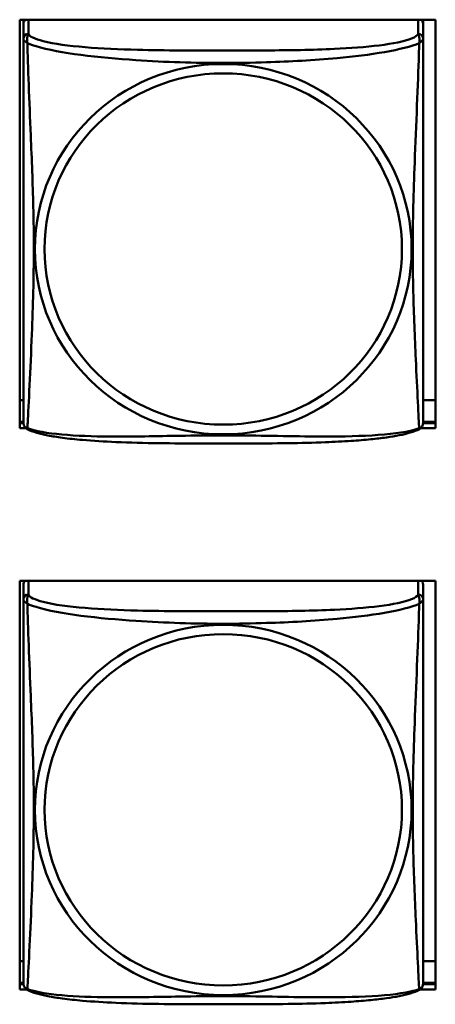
# Model space of a CAD drawing. Header units: inches. Extents: x 0.8 to 72.9, y -5.1 to 48.7.
# Tile 149 of 237: x 55.8 to 56.3, y 9.7 to 10.9. Entities that reach past the tile are written whole.
import ezdxf

# ---------------------------------------------------------------- set-up
doc = ezdxf.new("R2010")
doc.units = ezdxf.units.IN
doc.header["$MEASUREMENT"] = 0
doc.layers.add('Visible Edges(ROSSANSI)', color=7, linetype='Continuous', lineweight=50)
doc.layers.add('Visible Tangent Edges(ROSSANSI)', color=7, linetype='Continuous', lineweight=50)

msp = doc.modelspace()

# ---------------------------------------------------------------- linework, layer by layer
at = {"layer": 'Visible Edges(ROSSANSI)'}
for p, q in [((55.8221, 10.3879), (55.8221, 10.8704)), ((55.8221, 10.8704), (56.3136, 10.8704)), ((55.8266, 10.8659), (55.8266, 10.8704)), ((55.8266, 10.8658), (55.8266, 10.8481)), ((56.2991, 10.8704), (56.2991, 10.8658)), ((56.2991, 10.8481), (56.2991, 10.8658)), ((56.3136, 10.8704), (56.3136, 10.3879)), ((55.8266, 10.421), (55.8221, 10.421)), ((56.3136, 10.421), (56.2991, 10.421)), ((55.8266, 10.3954), (55.8221, 10.3954)), ((55.8221, 10.394), (55.8267, 10.394)), ((55.8295, 10.3879), (55.8221, 10.3879)), ((56.3136, 10.3879), (56.2961, 10.3879)), ((56.299, 10.394), (56.3136, 10.394)), ((56.3136, 10.3954), (56.2991, 10.3954)), ((55.8221, 9.7252), (55.8221, 10.2077)), ((55.8221, 10.2077), (56.3136, 10.2077)), ((55.8266, 10.2035), (55.8266, 10.1858)), ((56.2991, 10.1858), (56.2991, 10.2035)), ((56.3136, 10.2077), (56.3136, 9.7252)), ((55.8266, 9.7587), (55.8221, 9.7587)), ((56.3136, 9.7587), (56.2991, 9.7587)), ((55.8266, 9.7331), (55.8221, 9.7331)), ((55.8221, 9.7312), (55.8267, 9.7312)), ((55.8301, 9.7252), (55.8221, 9.7252)), ((56.3136, 9.7252), (56.2956, 9.7252)), ((56.299, 9.7312), (56.3136, 9.7312)), ((56.3136, 9.7331), (56.2991, 9.7331))]:
    msp.add_line(p, q, dxfattribs=at)
for centre, start, end in [((55.8404, 10.3951), 180, 189.1496), ((56.2853, 10.3951), 350.8504, 360), ((55.8404, 9.7328), 180, 189.1496), ((56.2853, 9.7328), 350.8504, 360)]:
    msp.add_arc(centre, 0.0138, start, end, dxfattribs=at)
for centre, major_axis, start_param, end_param in [((55.8325, 10.8658), (-0.00591, 0), 5.349305, 6.283185), ((56.2932, 10.8658), (0.00591, 0), 0, 0.93388), ((55.8325, 10.2035), (-0.00591, 0), 5.467882, 6.283185), ((56.2932, 10.2035), (0.00591, 0), 0, 0.815303)]:
    msp.add_ellipse(centre, major_axis=major_axis, ratio=0.981793, start_param=start_param, end_param=end_param, dxfattribs=at)
for points, knots in [([(55.8266, 10.8481), (55.8266, 10.8455), (55.8266, 10.8409), (55.8266, 10.8348), (55.8266, 10.8235), (55.8266, 10.8071), (55.8266, 10.7893), (55.8266, 10.7714), (55.8266, 10.7522), (55.8266, 10.7331), (55.8266, 10.706), (55.8266, 10.6788), (55.8266, 10.652), (55.8266, 10.6353), (55.8266, 10.6186), (55.8266, 10.602), (55.8266, 10.5688), (55.8266, 10.5356), (55.8266, 10.5034), (55.8266, 10.4632), (55.8266, 10.4228), (55.8266, 10.4042), (55.8266, 10.3984), (55.8266, 10.3952), (55.8266, 10.3951)], [0.325731, 0.325731, 0.325731, 0.325731, 0.404774, 0.404774, 0.404774, 0.550532, 0.550532, 0.550532, 0.69629, 0.69629, 0.69629, 0.902598, 0.902598, 0.902598, 1.03154, 1.03154, 1.03154, 1.289425, 1.289425, 1.289425, 1.610774, 1.610774, 1.610774, 1.710218, 1.710218, 1.710218, 1.710218]), ([(56.2991, 10.3951), (56.2991, 10.3951), (56.2991, 10.396), (56.2991, 10.3977), (56.2991, 10.4024), (56.2991, 10.4133), (56.2991, 10.4271), (56.2991, 10.4409), (56.2991, 10.4575), (56.2991, 10.4749), (56.2991, 10.4995), (56.2991, 10.5259), (56.2991, 10.5523), (56.2991, 10.5688), (56.2991, 10.5854), (56.2991, 10.602), (56.2991, 10.6352), (56.2991, 10.6685), (56.2991, 10.7025), (56.2991, 10.7448), (56.2991, 10.7906), (56.2991, 10.8222), (56.2991, 10.8346), (56.2991, 10.844), (56.2991, 10.8481)], [0.352862, 0.352862, 0.352862, 0.352862, 0.404774, 0.404774, 0.404774, 0.550532, 0.550532, 0.550532, 0.69629, 0.69629, 0.69629, 0.902598, 0.902598, 0.902598, 1.03154, 1.03154, 1.03154, 1.289425, 1.289425, 1.289425, 1.610774, 1.610774, 1.610774, 1.73735, 1.73735, 1.73735, 1.73735]), ([(55.8308, 10.387), (55.8303, 10.3873), (55.8297, 10.3877), (55.8288, 10.3885), (55.8284, 10.389), (55.8278, 10.3899), (55.8276, 10.3903), (55.8272, 10.3911), (55.8271, 10.3915), (55.8269, 10.3923), (55.8268, 10.3926), (55.8268, 10.3929)], [0.02273771, 0.02273771, 0.02273771, 0.02273771, 0.02954865, 0.02954865, 0.03635958, 0.03635958, 0.04317052, 0.04317052, 0.04998146, 0.04998146, 0.0567924, 0.0567924, 0.0567924, 0.0567924]), ([(56.2949, 10.387), (56.2915, 10.3853), (56.288, 10.384), (56.28, 10.3816), (56.2755, 10.3805), (56.266, 10.3786), (56.261, 10.3778), (56.2499, 10.3762), (56.2437, 10.3755), (56.2298, 10.3741), (56.222, 10.3734), (56.2042, 10.3723), (56.194, 10.3718), (56.1691, 10.3708), (56.1544, 10.3705), (56.1227, 10.37), (56.1057, 10.3699), (56.0717, 10.3698), (56.0547, 10.3698), (56.0207, 10.3699), (56.0036, 10.37), (55.9696, 10.3705), (55.9525, 10.3709), (55.9222, 10.3722), (55.9091, 10.373), (55.8881, 10.3748), (55.8801, 10.3756), (55.8665, 10.3775), (55.8608, 10.3784), (55.8507, 10.3804), (55.8463, 10.3814), (55.838, 10.3838), (55.8343, 10.3852), (55.8308, 10.387)], [-1.678204, -1.678204, -1.678204, -1.678204, -1.629815, -1.629815, -1.580861, -1.580861, -1.532583, -1.532583, -1.479316, -1.479316, -1.416961, -1.416961, -1.337799, -1.337799, -1.226353, -1.226353, -1.09702, -1.09702, -0.967687, -0.967687, -0.838354, -0.838354, -0.709022, -0.709022, -0.60577, -0.60577, -0.53827, -0.53827, -0.483941, -0.483941, -0.435529, -0.435529, -0.384876, -0.384876, -0.384876, -0.384876]), ([(56.2949, 10.387), (56.2954, 10.3873), (56.2959, 10.3877), (56.2968, 10.3885), (56.2972, 10.389), (56.2978, 10.3899), (56.2981, 10.3903), (56.2984, 10.3911), (56.2986, 10.3915), (56.2988, 10.3923), (56.2988, 10.3926), (56.2989, 10.3929)], [0.02273771, 0.02273771, 0.02273771, 0.02273771, 0.02954865, 0.02954865, 0.03635958, 0.03635958, 0.04317052, 0.04317052, 0.04998146, 0.04998146, 0.0567924, 0.0567924, 0.0567924, 0.0567924]), ([(55.8266, 10.1858), (55.8266, 10.1833), (55.8266, 10.1786), (55.8266, 10.1725), (55.8266, 10.1612), (55.8266, 10.1449), (55.8266, 10.127), (55.8266, 10.1092), (55.8266, 10.09), (55.8266, 10.0708), (55.8266, 10.0437), (55.8266, 10.0165), (55.8266, 9.9897), (55.8266, 9.973), (55.8266, 9.9564), (55.8266, 9.9397), (55.8266, 9.9065), (55.8266, 9.8733), (55.8266, 9.8411), (55.8266, 9.8009), (55.8266, 9.7605), (55.8266, 9.7419), (55.8266, 9.7361), (55.8266, 9.7329), (55.8266, 9.7329)], [0.325731, 0.325731, 0.325731, 0.325731, 0.404774, 0.404774, 0.404774, 0.550532, 0.550532, 0.550532, 0.69629, 0.69629, 0.69629, 0.902598, 0.902598, 0.902598, 1.03154, 1.03154, 1.03154, 1.289425, 1.289425, 1.289425, 1.610774, 1.610774, 1.610774, 1.710218, 1.710218, 1.710218, 1.710218]), ([(56.2991, 9.7329), (56.2991, 9.7329), (56.2991, 9.7337), (56.2991, 9.7354), (56.2991, 9.7401), (56.2991, 9.751), (56.2991, 9.7648), (56.2991, 9.7787), (56.2991, 9.7952), (56.2991, 9.8126), (56.2991, 9.8373), (56.2991, 9.8637), (56.2991, 9.8901), (56.2991, 9.9065), (56.2991, 9.9231), (56.2991, 9.9397), (56.2991, 9.973), (56.2991, 10.0062), (56.2991, 10.0402), (56.2991, 10.0825), (56.2991, 10.1284), (56.2991, 10.1599), (56.2991, 10.1724), (56.2991, 10.1817), (56.2991, 10.1858)], [0.352862, 0.352862, 0.352862, 0.352862, 0.404774, 0.404774, 0.404774, 0.550532, 0.550532, 0.550532, 0.69629, 0.69629, 0.69629, 0.902598, 0.902598, 0.902598, 1.03154, 1.03154, 1.03154, 1.289425, 1.289425, 1.289425, 1.610774, 1.610774, 1.610774, 1.73735, 1.73735, 1.73735, 1.73735]), ([(55.8308, 9.7248), (55.8303, 9.725), (55.8297, 9.7254), (55.8288, 9.7262), (55.8284, 9.7267), (55.8278, 9.7276), (55.8276, 9.728), (55.8272, 9.7289), (55.8271, 9.7293), (55.8269, 9.73), (55.8268, 9.7303), (55.8268, 9.7307)], [0.02273771, 0.02273771, 0.02273771, 0.02273771, 0.02954865, 0.02954865, 0.03635958, 0.03635958, 0.04317052, 0.04317052, 0.04998146, 0.04998146, 0.0567924, 0.0567924, 0.0567924, 0.0567924]), ([(56.2949, 9.7248), (56.2915, 9.723), (56.288, 9.7217), (56.28, 9.7193), (56.2755, 9.7182), (56.266, 9.7163), (56.261, 9.7155), (56.2499, 9.7139), (56.2437, 9.7132), (56.2298, 9.7118), (56.222, 9.7112), (56.2042, 9.71), (56.194, 9.7095), (56.1691, 9.7085), (56.1544, 9.7082), (56.1227, 9.7077), (56.1057, 9.7076), (56.0717, 9.7076), (56.0547, 9.7076), (56.0207, 9.7076), (56.0036, 9.7077), (55.9696, 9.7082), (55.9525, 9.7086), (55.9222, 9.7099), (55.9091, 9.7107), (55.8881, 9.7125), (55.8801, 9.7134), (55.8665, 9.7152), (55.8608, 9.7161), (55.8507, 9.7181), (55.8463, 9.7191), (55.838, 9.7216), (55.8343, 9.7229), (55.8308, 9.7248)], [-1.678204, -1.678204, -1.678204, -1.678204, -1.629815, -1.629815, -1.580861, -1.580861, -1.532583, -1.532583, -1.479316, -1.479316, -1.416961, -1.416961, -1.337799, -1.337799, -1.226353, -1.226353, -1.09702, -1.09702, -0.967687, -0.967687, -0.838354, -0.838354, -0.709022, -0.709022, -0.60577, -0.60577, -0.53827, -0.53827, -0.483941, -0.483941, -0.435529, -0.435529, -0.384876, -0.384876, -0.384876, -0.384876]), ([(56.2949, 9.7248), (56.2954, 9.725), (56.2959, 9.7254), (56.2968, 9.7262), (56.2972, 9.7267), (56.2978, 9.7276), (56.2981, 9.728), (56.2984, 9.7289), (56.2986, 9.7293), (56.2988, 9.73), (56.2988, 9.7303), (56.2989, 9.7307)], [0.02273771, 0.02273771, 0.02273771, 0.02273771, 0.02954865, 0.02954865, 0.03635958, 0.03635958, 0.04317052, 0.04317052, 0.04998146, 0.04998146, 0.0567924, 0.0567924, 0.0567924, 0.0567924])]:
    msp.add_open_spline(points, degree=3, knots=knots, dxfattribs=at)
at = {"layer": 'Visible Tangent Edges(ROSSANSI)'}
for p, q in [((55.8325, 10.8539), (55.8325, 10.8704)), ((56.2932, 10.8704), (56.2932, 10.8539)), ((55.8325, 10.1916), (55.8325, 10.2077)), ((56.2932, 10.2077), (56.2932, 10.1916))]:
    msp.add_line(p, q, dxfattribs=at)
for centre, major_axis, start_param, end_param in [((55.8325, 10.8481), (-0.00591, 0), 4.712389, 6.283185), ((56.2932, 10.8481), (0.00591, 0), 0, 1.570796), ((55.8325, 10.1858), (-0.00591, 0), 4.712389, 6.283185), ((56.2932, 10.1858), (0.00591, 0), 0, 1.570796)]:
    msp.add_ellipse(centre, major_axis=major_axis, ratio=0.981793, start_param=start_param, end_param=end_param, dxfattribs=at)
for centre, major_axis in [((56.0628, 10.5994), (-0.2227, 0)), ((56.0628, 10.5996), (-0.2113, 0)), ((56.0628, 9.9371), (-0.2227, 0)), ((56.0628, 9.9373), (-0.2113, 0))]:
    msp.add_ellipse(centre, major_axis=major_axis, ratio=0.981793, dxfattribs=at)
for points, knots in [([(55.8312, 10.8428), (55.8309, 10.8439), (55.8308, 10.845), (55.8308, 10.8469), (55.8308, 10.8478), (55.831, 10.8492), (55.8311, 10.8496), (55.8312, 10.8502), (55.8313, 10.8505), (55.8315, 10.851), (55.8316, 10.8512), (55.8318, 10.852), (55.832, 10.8523), (55.8323, 10.8531), (55.8324, 10.8535), (55.8325, 10.8539)], [-0.00026741, -0.00026741, -0.00026741, -0.00026741, 0.01456352, 0.01456352, 0.03151317, 0.03151317, 0.04210669, 0.04210669, 0.04740346, 0.04740346, 0.05587828, 0.05587828, 0.06943799, 0.06943799, 0.0844808, 0.0844808, 0.0844808, 0.0844808]), ([(56.2932, 10.8539), (56.2926, 10.8519), (56.2898, 10.8499), (56.2854, 10.8482), (56.2773, 10.8449), (56.2634, 10.8421), (56.2473, 10.8401), (56.2311, 10.8381), (56.2129, 10.8368), (56.1943, 10.8359), (56.168, 10.8347), (56.1407, 10.8343), (56.1136, 10.8341), (56.0967, 10.834), (56.0798, 10.8339), (56.0628, 10.8339), (56.029, 10.8339), (55.9951, 10.834), (55.9614, 10.8348), (55.9194, 10.8359), (55.8755, 10.8386), (55.8499, 10.8451), (55.8399, 10.8476), (55.8335, 10.8507), (55.8325, 10.8539)], [0.325731, 0.325731, 0.325731, 0.325731, 0.404774, 0.404774, 0.404774, 0.550532, 0.550532, 0.550532, 0.69629, 0.69629, 0.69629, 0.902598, 0.902598, 0.902598, 1.03154, 1.03154, 1.03154, 1.289425, 1.289425, 1.289425, 1.610774, 1.610774, 1.610774, 1.73735, 1.73735, 1.73735, 1.73735]), ([(56.2932, 10.8539), (56.2932, 10.8535), (56.2934, 10.8531), (56.2937, 10.8523), (56.2938, 10.852), (56.2941, 10.8512), (56.2942, 10.851), (56.2944, 10.8505), (56.2944, 10.8502), (56.2946, 10.8496), (56.2947, 10.8492), (56.2949, 10.8478), (56.2949, 10.8469), (56.2948, 10.845), (56.2947, 10.8439), (56.2945, 10.8428)], [-0.0844808, -0.0844808, -0.0844808, -0.0844808, -0.06943799, -0.06943799, -0.05587828, -0.05587828, -0.04740346, -0.04740346, -0.04210669, -0.04210669, -0.03151317, -0.03151317, -0.01456352, -0.01456352, 0.00026741, 0.00026741, 0.00026741, 0.00026741]), ([(55.8266, 10.8481), (55.8266, 10.8478), (55.8266, 10.8475), (55.8267, 10.8471), (55.8267, 10.8469), (55.8269, 10.8466), (55.8269, 10.8465), (55.8271, 10.8463), (55.8271, 10.8462), (55.8274, 10.846), (55.8275, 10.8458), (55.8281, 10.8452), (55.8286, 10.8448), (55.8298, 10.8439), (55.8304, 10.8434), (55.8312, 10.8428)], [-0.0844808, -0.0844808, -0.0844808, -0.0844808, -0.06943799, -0.06943799, -0.05587828, -0.05587828, -0.04740346, -0.04740346, -0.04210669, -0.04210669, -0.03151317, -0.03151317, -0.01456352, -0.01456352, 0.00026741, 0.00026741, 0.00026741, 0.00026741]), ([(55.8312, 10.3879), (55.8313, 10.3895), (55.8314, 10.3918), (55.8316, 10.3946), (55.8326, 10.4145), (55.8348, 10.4576), (55.8365, 10.4991), (55.8378, 10.5324), (55.8388, 10.5659), (55.8388, 10.5994), (55.8388, 10.6161), (55.8386, 10.6329), (55.8382, 10.6499), (55.8375, 10.6771), (55.8364, 10.7052), (55.8352, 10.7337), (55.8344, 10.7539), (55.8335, 10.7744), (55.8328, 10.7936), (55.8321, 10.8127), (55.8315, 10.8305), (55.8312, 10.8428)], [-1.657319, -1.657319, -1.657319, -1.657319, -1.610774, -1.610774, -1.610774, -1.289425, -1.289425, -1.289425, -1.03154, -1.03154, -1.03154, -0.902598, -0.902598, -0.902598, -0.69629, -0.69629, -0.69629, -0.550532, -0.550532, -0.550532, -0.405761, -0.405761, -0.405761, -0.405761]), ([(55.8312, 10.8428), (55.834, 10.8415), (55.8375, 10.8402), (55.8415, 10.839), (55.8691, 10.8307), (55.9161, 10.8256), (55.9596, 10.8227), (55.9946, 10.8203), (56.0288, 10.8193), (56.0628, 10.8193), (56.0799, 10.8193), (56.0969, 10.8196), (56.1141, 10.8201), (56.1416, 10.821), (56.1697, 10.8226), (56.1974, 10.8251), (56.2169, 10.8269), (56.2363, 10.8292), (56.2536, 10.8322), (56.2707, 10.8352), (56.2857, 10.8388), (56.2945, 10.8428)], [-1.657319, -1.657319, -1.657319, -1.657319, -1.610774, -1.610774, -1.610774, -1.289425, -1.289425, -1.289425, -1.03154, -1.03154, -1.03154, -0.902598, -0.902598, -0.902598, -0.69629, -0.69629, -0.69629, -0.550532, -0.550532, -0.550532, -0.405761, -0.405761, -0.405761, -0.405761]), ([(56.2945, 10.8428), (56.2944, 10.8388), (56.2943, 10.8343), (56.2941, 10.8293), (56.293, 10.7949), (56.2909, 10.7457), (56.2892, 10.7017), (56.2878, 10.6665), (56.2868, 10.6329), (56.2868, 10.5994), (56.2868, 10.5827), (56.2871, 10.566), (56.2875, 10.5492), (56.2882, 10.5225), (56.2893, 10.4953), (56.2905, 10.4695), (56.2913, 10.4513), (56.2922, 10.4338), (56.2929, 10.4191), (56.2936, 10.4045), (56.2942, 10.3929), (56.2945, 10.3879)], [-1.657319, -1.657319, -1.657319, -1.657319, -1.610774, -1.610774, -1.610774, -1.289425, -1.289425, -1.289425, -1.03154, -1.03154, -1.03154, -0.902598, -0.902598, -0.902598, -0.69629, -0.69629, -0.69629, -0.550532, -0.550532, -0.550532, -0.405761, -0.405761, -0.405761, -0.405761]), ([(56.2945, 10.8428), (56.2953, 10.8434), (56.2959, 10.8439), (56.2971, 10.8448), (56.2975, 10.8452), (56.2981, 10.8458), (56.2983, 10.846), (56.2985, 10.8462), (56.2986, 10.8463), (56.2987, 10.8465), (56.2988, 10.8466), (56.299, 10.8469), (56.299, 10.8471), (56.2991, 10.8475), (56.2991, 10.8478), (56.2991, 10.8481)], [-0.00026741, -0.00026741, -0.00026741, -0.00026741, 0.01456352, 0.01456352, 0.03151317, 0.03151317, 0.04210669, 0.04210669, 0.04740346, 0.04740346, 0.05587828, 0.05587828, 0.06943799, 0.06943799, 0.0844808, 0.0844808, 0.0844808, 0.0844808]), ([(55.8312, 10.3879), (55.8304, 10.3881), (55.8298, 10.3883), (55.8286, 10.3891), (55.8281, 10.3896), (55.8275, 10.3905), (55.8274, 10.3909), (55.8271, 10.3915), (55.8271, 10.3917), (55.8269, 10.3922), (55.8269, 10.3925), (55.8268, 10.3929), (55.8268, 10.3929), (55.8268, 10.3929)], [-0.00026741, -0.00026741, -0.00026741, -0.00026741, 0.01456352, 0.01456352, 0.03151317, 0.03151317, 0.04210669, 0.04210669, 0.04740346, 0.04740346, 0.05587828, 0.05587828, 0.0567924, 0.0567924, 0.0567924, 0.0567924]), ([(55.8308, 10.387), (55.8308, 10.387), (55.8308, 10.3871), (55.8308, 10.3873), (55.8309, 10.3875), (55.8312, 10.3879)], [-0.02273771, -0.02273771, -0.02273771, -0.02273771, -0.01456352, -0.01456352, 0.00026741, 0.00026741, 0.00026741, 0.00026741]), ([(56.2945, 10.3879), (56.2917, 10.3868), (56.2882, 10.3858), (56.2842, 10.3849), (56.2566, 10.3787), (56.2095, 10.3778), (56.166, 10.3782), (56.1311, 10.3786), (56.0969, 10.3795), (56.0628, 10.3795), (56.0458, 10.3795), (56.0288, 10.3793), (56.0116, 10.379), (55.9841, 10.3786), (55.956, 10.3779), (55.9283, 10.3781), (55.9087, 10.3783), (55.8894, 10.379), (55.8721, 10.3805), (55.8549, 10.3821), (55.84, 10.3845), (55.8312, 10.3879)], [-1.657319, -1.657319, -1.657319, -1.657319, -1.610774, -1.610774, -1.610774, -1.289425, -1.289425, -1.289425, -1.03154, -1.03154, -1.03154, -0.902598, -0.902598, -0.902598, -0.69629, -0.69629, -0.69629, -0.550532, -0.550532, -0.550532, -0.405761, -0.405761, -0.405761, -0.405761]), ([(56.2989, 10.3929), (56.2989, 10.3929), (56.2989, 10.3929), (56.2988, 10.3925), (56.2987, 10.3922), (56.2986, 10.3917), (56.2985, 10.3915), (56.2983, 10.3909), (56.2981, 10.3905), (56.2975, 10.3896), (56.2971, 10.3891), (56.2959, 10.3883), (56.2953, 10.3881), (56.2945, 10.3879)], [-0.0567924, -0.0567924, -0.0567924, -0.0567924, -0.05587828, -0.05587828, -0.04740346, -0.04740346, -0.04210669, -0.04210669, -0.03151317, -0.03151317, -0.01456352, -0.01456352, 0.00026741, 0.00026741, 0.00026741, 0.00026741]), ([(56.2945, 10.3879), (56.2947, 10.3875), (56.2948, 10.3873), (56.2949, 10.3871), (56.2949, 10.387), (56.2949, 10.387)], [-0.00026741, -0.00026741, -0.00026741, -0.00026741, 0.01456352, 0.01456352, 0.02273771, 0.02273771, 0.02273771, 0.02273771]), ([(55.8312, 10.1805), (55.8309, 10.1817), (55.8308, 10.1827), (55.8308, 10.1847), (55.8308, 10.1856), (55.831, 10.1869), (55.8311, 10.1873), (55.8312, 10.188), (55.8313, 10.1882), (55.8315, 10.1887), (55.8316, 10.189), (55.8318, 10.1897), (55.832, 10.1901), (55.8323, 10.1909), (55.8324, 10.1912), (55.8325, 10.1916)], [-0.00026741, -0.00026741, -0.00026741, -0.00026741, 0.01456352, 0.01456352, 0.03151317, 0.03151317, 0.04210669, 0.04210669, 0.04740346, 0.04740346, 0.05587828, 0.05587828, 0.06943799, 0.06943799, 0.0844808, 0.0844808, 0.0844808, 0.0844808]), ([(56.2932, 10.1916), (56.2926, 10.1896), (56.2898, 10.1877), (56.2854, 10.1859), (56.2773, 10.1826), (56.2634, 10.1798), (56.2473, 10.1778), (56.2311, 10.1758), (56.2129, 10.1745), (56.1943, 10.1736), (56.168, 10.1724), (56.1407, 10.172), (56.1136, 10.1718), (56.0967, 10.1717), (56.0798, 10.1717), (56.0628, 10.1717), (56.029, 10.1717), (55.9951, 10.1717), (55.9614, 10.1726), (55.9194, 10.1737), (55.8755, 10.1763), (55.8499, 10.1828), (55.8399, 10.1854), (55.8335, 10.1885), (55.8325, 10.1916)], [0.325731, 0.325731, 0.325731, 0.325731, 0.404774, 0.404774, 0.404774, 0.550532, 0.550532, 0.550532, 0.69629, 0.69629, 0.69629, 0.902598, 0.902598, 0.902598, 1.03154, 1.03154, 1.03154, 1.289425, 1.289425, 1.289425, 1.610774, 1.610774, 1.610774, 1.73735, 1.73735, 1.73735, 1.73735]), ([(56.2932, 10.1916), (56.2932, 10.1912), (56.2934, 10.1909), (56.2937, 10.1901), (56.2938, 10.1897), (56.2941, 10.189), (56.2942, 10.1887), (56.2944, 10.1882), (56.2944, 10.188), (56.2946, 10.1873), (56.2947, 10.1869), (56.2949, 10.1856), (56.2949, 10.1847), (56.2948, 10.1827), (56.2947, 10.1817), (56.2945, 10.1805)], [-0.0844808, -0.0844808, -0.0844808, -0.0844808, -0.06943799, -0.06943799, -0.05587828, -0.05587828, -0.04740346, -0.04740346, -0.04210669, -0.04210669, -0.03151317, -0.03151317, -0.01456352, -0.01456352, 0.00026741, 0.00026741, 0.00026741, 0.00026741]), ([(55.8266, 10.1858), (55.8266, 10.1855), (55.8266, 10.1853), (55.8267, 10.1849), (55.8267, 10.1847), (55.8269, 10.1844), (55.8269, 10.1842), (55.8271, 10.184), (55.8271, 10.184), (55.8274, 10.1837), (55.8275, 10.1835), (55.8281, 10.183), (55.8286, 10.1825), (55.8298, 10.1816), (55.8304, 10.1811), (55.8312, 10.1805)], [-0.0844808, -0.0844808, -0.0844808, -0.0844808, -0.06943799, -0.06943799, -0.05587828, -0.05587828, -0.04740346, -0.04740346, -0.04210669, -0.04210669, -0.03151317, -0.03151317, -0.01456352, -0.01456352, 0.00026741, 0.00026741, 0.00026741, 0.00026741]), ([(55.8312, 9.7256), (55.8313, 9.7272), (55.8314, 9.7295), (55.8316, 9.7324), (55.8326, 9.7522), (55.8348, 9.7953), (55.8365, 9.8369), (55.8378, 9.8702), (55.8388, 9.9037), (55.8388, 9.9371), (55.8388, 9.9539), (55.8386, 9.9706), (55.8382, 9.9876), (55.8375, 10.0148), (55.8364, 10.0429), (55.8352, 10.0715), (55.8344, 10.0917), (55.8335, 10.1121), (55.8328, 10.1314), (55.8321, 10.1505), (55.8315, 10.1682), (55.8312, 10.1805)], [-1.657319, -1.657319, -1.657319, -1.657319, -1.610774, -1.610774, -1.610774, -1.289425, -1.289425, -1.289425, -1.03154, -1.03154, -1.03154, -0.902598, -0.902598, -0.902598, -0.69629, -0.69629, -0.69629, -0.550532, -0.550532, -0.550532, -0.405761, -0.405761, -0.405761, -0.405761]), ([(55.8312, 10.1805), (55.834, 10.1792), (55.8375, 10.178), (55.8415, 10.1768), (55.8691, 10.1684), (55.9161, 10.1633), (55.9596, 10.1604), (55.9946, 10.1581), (56.0288, 10.157), (56.0628, 10.157), (56.0799, 10.157), (56.0969, 10.1573), (56.1141, 10.1579), (56.1416, 10.1587), (56.1697, 10.1603), (56.1974, 10.1629), (56.2169, 10.1647), (56.2363, 10.167), (56.2536, 10.1699), (56.2707, 10.1729), (56.2857, 10.1765), (56.2945, 10.1805)], [-1.657319, -1.657319, -1.657319, -1.657319, -1.610774, -1.610774, -1.610774, -1.289425, -1.289425, -1.289425, -1.03154, -1.03154, -1.03154, -0.902598, -0.902598, -0.902598, -0.69629, -0.69629, -0.69629, -0.550532, -0.550532, -0.550532, -0.405761, -0.405761, -0.405761, -0.405761]), ([(56.2945, 10.1805), (56.2944, 10.1766), (56.2943, 10.172), (56.2941, 10.167), (56.293, 10.1326), (56.2909, 10.0834), (56.2892, 10.0395), (56.2878, 10.0042), (56.2868, 9.9706), (56.2868, 9.9371), (56.2868, 9.9204), (56.2871, 9.9037), (56.2875, 9.887), (56.2882, 9.8602), (56.2893, 9.833), (56.2905, 9.8073), (56.2913, 9.7891), (56.2922, 9.7715), (56.2929, 9.7568), (56.2936, 9.7422), (56.2942, 9.7306), (56.2945, 9.7256)], [-1.657319, -1.657319, -1.657319, -1.657319, -1.610774, -1.610774, -1.610774, -1.289425, -1.289425, -1.289425, -1.03154, -1.03154, -1.03154, -0.902598, -0.902598, -0.902598, -0.69629, -0.69629, -0.69629, -0.550532, -0.550532, -0.550532, -0.405761, -0.405761, -0.405761, -0.405761]), ([(56.2945, 10.1805), (56.2953, 10.1811), (56.2959, 10.1816), (56.2971, 10.1825), (56.2975, 10.183), (56.2981, 10.1835), (56.2983, 10.1837), (56.2985, 10.184), (56.2986, 10.184), (56.2987, 10.1842), (56.2988, 10.1844), (56.299, 10.1847), (56.299, 10.1849), (56.2991, 10.1853), (56.2991, 10.1855), (56.2991, 10.1858)], [-0.00026741, -0.00026741, -0.00026741, -0.00026741, 0.01456352, 0.01456352, 0.03151317, 0.03151317, 0.04210669, 0.04210669, 0.04740346, 0.04740346, 0.05587828, 0.05587828, 0.06943799, 0.06943799, 0.0844808, 0.0844808, 0.0844808, 0.0844808]), ([(55.8312, 9.7256), (55.8304, 9.7258), (55.8298, 9.7261), (55.8286, 9.7268), (55.8281, 9.7274), (55.8275, 9.7283), (55.8274, 9.7286), (55.8271, 9.7292), (55.8271, 9.7294), (55.8269, 9.7299), (55.8269, 9.7302), (55.8268, 9.7306), (55.8268, 9.7306), (55.8268, 9.7307)], [-0.00026741, -0.00026741, -0.00026741, -0.00026741, 0.01456352, 0.01456352, 0.03151317, 0.03151317, 0.04210669, 0.04210669, 0.04740346, 0.04740346, 0.05587828, 0.05587828, 0.0567924, 0.0567924, 0.0567924, 0.0567924]), ([(55.8308, 9.7248), (55.8308, 9.7248), (55.8308, 9.7248), (55.8308, 9.725), (55.8309, 9.7252), (55.8312, 9.7256)], [-0.02273771, -0.02273771, -0.02273771, -0.02273771, -0.01456352, -0.01456352, 0.00026741, 0.00026741, 0.00026741, 0.00026741]), ([(56.2945, 9.7256), (56.2917, 9.7245), (56.2882, 9.7235), (56.2842, 9.7226), (56.2566, 9.7164), (56.2095, 9.7155), (56.166, 9.7159), (56.1311, 9.7163), (56.0969, 9.7172), (56.0628, 9.7172), (56.0458, 9.7172), (56.0288, 9.717), (56.0116, 9.7167), (55.9841, 9.7163), (55.956, 9.7156), (55.9283, 9.7159), (55.9087, 9.716), (55.8894, 9.7167), (55.8721, 9.7182), (55.8549, 9.7198), (55.84, 9.7223), (55.8312, 9.7256)], [-1.657319, -1.657319, -1.657319, -1.657319, -1.610774, -1.610774, -1.610774, -1.289425, -1.289425, -1.289425, -1.03154, -1.03154, -1.03154, -0.902598, -0.902598, -0.902598, -0.69629, -0.69629, -0.69629, -0.550532, -0.550532, -0.550532, -0.405761, -0.405761, -0.405761, -0.405761]), ([(56.2989, 9.7307), (56.2989, 9.7306), (56.2989, 9.7306), (56.2988, 9.7302), (56.2987, 9.7299), (56.2986, 9.7294), (56.2985, 9.7292), (56.2983, 9.7286), (56.2981, 9.7283), (56.2975, 9.7274), (56.2971, 9.7268), (56.2959, 9.7261), (56.2953, 9.7258), (56.2945, 9.7256)], [-0.0567924, -0.0567924, -0.0567924, -0.0567924, -0.05587828, -0.05587828, -0.04740346, -0.04740346, -0.04210669, -0.04210669, -0.03151317, -0.03151317, -0.01456352, -0.01456352, 0.00026741, 0.00026741, 0.00026741, 0.00026741]), ([(56.2945, 9.7256), (56.2947, 9.7252), (56.2948, 9.725), (56.2949, 9.7248), (56.2949, 9.7248), (56.2949, 9.7248)], [-0.00026741, -0.00026741, -0.00026741, -0.00026741, 0.01456352, 0.01456352, 0.02273771, 0.02273771, 0.02273771, 0.02273771])]:
    msp.add_open_spline(points, degree=3, knots=knots, dxfattribs=at)

doc.saveas('drawing.dxf')
